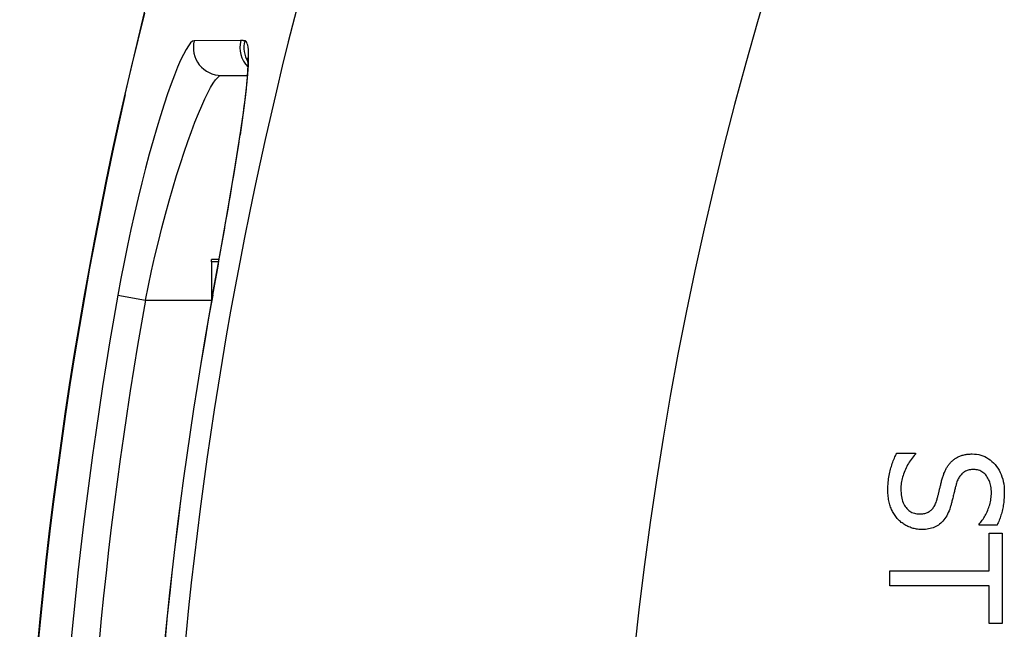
# Model space of a CAD drawing. Header units: inches. Extents: x 5.1 to 81, y 4.4 to 51.
# Tile 8 of 56: x 5.077 to 5.422, y 22.663 to 22.876. Entities that reach past the tile are written whole.
import ezdxf

# ---------------------------------------------------------------- set-up
doc = ezdxf.new("R2010")
doc.units = ezdxf.units.IN
doc.header["$MEASUREMENT"] = 0
doc.layers.add('Visible Edges(ANSI)', color=7, linetype='Continuous', lineweight=25)
doc.layers.add('Visible Tangent Edges(ANSI)', color=7, linetype='Continuous', lineweight=25)

msp = doc.modelspace()

# ---------------------------------------------------------------- linework, layer by layer
at = {"layer": 'Visible Edges(ANSI)'}
for p, q in [((5.14758, 22.85675), (5.15666, 22.85675)), ((5.14419, 22.79143), (5.14419, 22.79226)), ((5.14679, 22.79226), (5.14419, 22.79226)), ((5.14419, 22.79143), (5.14419, 22.78094)), ((5.14475, 22.78094), (5.14419, 22.78094)), ((5.14419, 22.78094), (5.14419, 22.77786)), ((5.38418, 22.72442), (5.39075, 22.72442)), ((5.39075, 22.72442), (5.39075, 22.72404)), ((5.41308, 22.69919), (5.41308, 22.69957)), ((5.41934, 22.69919), (5.41308, 22.69919)), ((5.41653, 22.68314), (5.41653, 22.69635)), ((5.41653, 22.69635), (5.42119, 22.69635)), ((5.42119, 22.69635), (5.42119, 22.6647)), ((5.38182, 22.67791), (5.38182, 22.68314)), ((5.38182, 22.68314), (5.41653, 22.68314)), ((5.41653, 22.67791), (5.38182, 22.67791)), ((5.41653, 22.6647), (5.41653, 22.67791)), ((5.42119, 22.6647), (5.41653, 22.6647))]:
    msp.add_line(p, q, dxfattribs=at)
at = {"layer": 'Visible Edges(ANSI)', "flags": 128}
for points in [[(5.18561, 23.06987), (5.17475, 23.04402), (5.16435, 23.01758), (5.15444, 22.99064), (5.14509, 22.96325), (5.13632, 22.93547), (5.12815, 22.90729), (5.12061, 22.87882), (5.11374, 22.85015)], [(5.15674, 22.86286), (5.1568, 22.86216), (5.15683, 22.86037), (5.15649, 22.85453), (5.15558, 22.84626), (5.15414, 22.83594)], [(5.14454, 22.77978), (5.14726, 22.7949), (5.14985, 22.80963), (5.15217, 22.82341), (5.15414, 22.83594)], [(5.38112, 22.7115), (5.38112, 22.7122), (5.38114, 22.71289), (5.38117, 22.71356), (5.38122, 22.71421), (5.38127, 22.71484), (5.38134, 22.71546), (5.38142, 22.71605), (5.38151, 22.71663), (5.38162, 22.7172), (5.38174, 22.71774), (5.38187, 22.71827), (5.38201, 22.71877), (5.38216, 22.71927), (5.38232, 22.71976), (5.38248, 22.72025), (5.38265, 22.72074), (5.38282, 22.72121), (5.383, 22.72169), (5.38318, 22.72215), (5.38337, 22.72262), (5.38357, 22.72308), (5.38376, 22.72353), (5.38397, 22.72398), (5.38418, 22.72442)], [(5.39075, 22.72404), (5.39036, 22.7236), (5.38997, 22.72316), (5.38961, 22.7227), (5.38926, 22.72224), (5.38892, 22.72177), (5.3886, 22.72128), (5.38829, 22.72079), (5.388, 22.72029), (5.38772, 22.71978), (5.38746, 22.71926), (5.38722, 22.71872), (5.38699, 22.71818), (5.38677, 22.71764), (5.38658, 22.7171), (5.3864, 22.71656), (5.38624, 22.71603), (5.3861, 22.7155), (5.38598, 22.71497), (5.38588, 22.71445), (5.3858, 22.71393), (5.38573, 22.71341), (5.38568, 22.7129), (5.38566, 22.71239), (5.38565, 22.71188)], [(5.40004, 22.71507), (5.40013, 22.71541), (5.40022, 22.71574), (5.40032, 22.71607), (5.40043, 22.71639), (5.40053, 22.7167), (5.40065, 22.71701), (5.40076, 22.71731), (5.40088, 22.7176), (5.401, 22.71789), (5.40113, 22.71818), (5.40126, 22.71846), (5.40139, 22.71873), (5.40153, 22.71899), (5.40168, 22.71925), (5.40183, 22.71951), (5.40199, 22.71976), (5.40216, 22.72001), (5.40233, 22.72025), (5.40251, 22.72048), (5.4027, 22.72071), (5.40289, 22.72094), (5.40309, 22.72116), (5.4033, 22.72137), (5.40351, 22.72158)], [(5.40351, 22.72158), (5.40373, 22.72178), (5.40396, 22.72197), (5.4042, 22.72215), (5.40444, 22.72233), (5.40468, 22.7225), (5.40493, 22.72266), (5.40519, 22.72281), (5.40546, 22.72296), (5.40573, 22.7231), (5.406, 22.72323), (5.40629, 22.72335), (5.40658, 22.72346), (5.40687, 22.72357), (5.40718, 22.72367), (5.40749, 22.72376), (5.40781, 22.72384), (5.40813, 22.72391), (5.40847, 22.72397), (5.40881, 22.72402), (5.40916, 22.72406), (5.40951, 22.72409), (5.40988, 22.72412), (5.41025, 22.72413), (5.41063, 22.72413)], [(5.41063, 22.72413), (5.41142, 22.72411), (5.41218, 22.72403), (5.41292, 22.7239), (5.41365, 22.72372), (5.41435, 22.72349), (5.41503, 22.7232), (5.41568, 22.72286), (5.41632, 22.72248), (5.41694, 22.72204), (5.41753, 22.72154), (5.4181, 22.721), (5.41865, 22.7204), (5.41917, 22.71977), (5.41964, 22.7191), (5.42007, 22.71841), (5.42045, 22.71769), (5.42079, 22.71694), (5.42108, 22.71616), (5.42133, 22.71535), (5.42153, 22.71452), (5.42169, 22.71365), (5.4218, 22.71276), (5.42187, 22.71184), (5.42189, 22.71089)], [(5.41117, 22.71868), (5.41076, 22.71867), (5.41037, 22.71864), (5.40999, 22.7186), (5.40962, 22.71853), (5.40927, 22.71845), (5.40893, 22.71835), (5.40861, 22.71823), (5.4083, 22.71809), (5.408, 22.71793), (5.40772, 22.71776), (5.40745, 22.71757), (5.4072, 22.71736), (5.40696, 22.71713), (5.40673, 22.71688), (5.40651, 22.71662), (5.4063, 22.71634), (5.4061, 22.71605), (5.40592, 22.71574), (5.40574, 22.71541), (5.40558, 22.71507), (5.40543, 22.71471), (5.40529, 22.71434), (5.40516, 22.71395), (5.40504, 22.71354)], [(5.41736, 22.71054), (5.41735, 22.71114), (5.41731, 22.71172), (5.41725, 22.71228), (5.41717, 22.71281), (5.41706, 22.71333), (5.41693, 22.71383), (5.41678, 22.71431), (5.4166, 22.71478), (5.4164, 22.71522), (5.41617, 22.71564), (5.41593, 22.71605), (5.41565, 22.71643), (5.41536, 22.71679), (5.41505, 22.71712), (5.41473, 22.71741), (5.4144, 22.71768), (5.41405, 22.71791), (5.41368, 22.71812), (5.4133, 22.71829), (5.4129, 22.71843), (5.41249, 22.71854), (5.41207, 22.71862), (5.41163, 22.71866), (5.41117, 22.71868)], [(5.39825, 22.70796), (5.39833, 22.70826), (5.39841, 22.70856), (5.39849, 22.70885), (5.39857, 22.70914), (5.39865, 22.70942), (5.39872, 22.7097), (5.39879, 22.70998), (5.39886, 22.71025), (5.39893, 22.71052), (5.39899, 22.71078), (5.39905, 22.71104), (5.39911, 22.71129), (5.39917, 22.71155), (5.39923, 22.71182), (5.3993, 22.7121), (5.39937, 22.71239), (5.39944, 22.71269), (5.39952, 22.713), (5.3996, 22.71332), (5.39968, 22.71365), (5.39976, 22.71399), (5.39985, 22.71434), (5.39994, 22.7147), (5.40004, 22.71507)], [(5.38469, 22.70123), (5.38441, 22.70154), (5.38414, 22.70187), (5.38388, 22.7022), (5.38363, 22.70254), (5.38339, 22.70288), (5.38317, 22.70324), (5.38295, 22.7036), (5.38275, 22.70396), (5.38255, 22.70434), (5.38237, 22.70472), (5.3822, 22.70511), (5.38204, 22.7055), (5.38189, 22.70591), (5.38176, 22.70633), (5.38164, 22.70677), (5.38153, 22.70723), (5.38143, 22.70771), (5.38135, 22.7082), (5.38128, 22.70871), (5.38122, 22.70923), (5.38117, 22.70977), (5.38114, 22.71033), (5.38112, 22.71091), (5.38112, 22.7115)], [(5.38565, 22.71188), (5.38566, 22.71118), (5.3857, 22.7105), (5.38576, 22.70985), (5.38585, 22.70923), (5.38596, 22.70864), (5.3861, 22.70807), (5.38626, 22.70754), (5.38645, 22.70704), (5.38666, 22.70657), (5.3869, 22.70613), (5.38716, 22.70571), (5.38745, 22.70533), (5.38776, 22.70497), (5.38808, 22.70465), (5.38842, 22.70436), (5.38878, 22.7041), (5.38915, 22.70386), (5.38954, 22.70366), (5.38995, 22.70349), (5.39037, 22.70336), (5.39081, 22.70325), (5.39126, 22.70317), (5.39173, 22.70313), (5.39222, 22.70311)], [(5.40504, 22.71354), (5.40497, 22.71326), (5.40489, 22.71297), (5.40481, 22.71267), (5.40473, 22.71235), (5.40465, 22.71203), (5.40457, 22.7117), (5.40448, 22.71135), (5.40439, 22.711), (5.4043, 22.71063), (5.40421, 22.71026), (5.40412, 22.70987), (5.40402, 22.70947), (5.40393, 22.70908), (5.40384, 22.70869), (5.40374, 22.70832), (5.40365, 22.70796), (5.40356, 22.70761), (5.40347, 22.70727), (5.40339, 22.70694), (5.4033, 22.70662), (5.40322, 22.70632), (5.40313, 22.70603), (5.40305, 22.70574), (5.40297, 22.70547)], [(5.39222, 22.70311), (5.39261, 22.70312), (5.39298, 22.70314), (5.39334, 22.70318), (5.39369, 22.70324), (5.39403, 22.70331), (5.39436, 22.7034), (5.39467, 22.70351), (5.39497, 22.70363), (5.39526, 22.70376), (5.39553, 22.70392), (5.3958, 22.70409), (5.39605, 22.70427), (5.39629, 22.70448), (5.39652, 22.7047), (5.39674, 22.70494), (5.39694, 22.7052), (5.39714, 22.70548), (5.39733, 22.70578), (5.39751, 22.70609), (5.39768, 22.70643), (5.39784, 22.70678), (5.39798, 22.70716), (5.39812, 22.70755), (5.39825, 22.70796)], [(5.41308, 22.69957), (5.41337, 22.69989), (5.41365, 22.70023), (5.41392, 22.70058), (5.41418, 22.70094), (5.41444, 22.70132), (5.4147, 22.70171), (5.41494, 22.70212), (5.41518, 22.70255), (5.41542, 22.70298), (5.41565, 22.70344), (5.41587, 22.7039), (5.41608, 22.70439), (5.41629, 22.70488), (5.41647, 22.70537), (5.41664, 22.70587), (5.41679, 22.70637), (5.41693, 22.70688), (5.41704, 22.70739), (5.41714, 22.70791), (5.41722, 22.70843), (5.41728, 22.70895), (5.41732, 22.70948), (5.41735, 22.71001), (5.41736, 22.71054)], [(5.42189, 22.71089), (5.42189, 22.71034), (5.42187, 22.7098), (5.42185, 22.70926), (5.42182, 22.70872), (5.42178, 22.7082), (5.42173, 22.70767), (5.42167, 22.70715), (5.4216, 22.70664), (5.42152, 22.70613), (5.42144, 22.70563), (5.42134, 22.70513), (5.42124, 22.70464), (5.42112, 22.70415), (5.421, 22.70367), (5.42087, 22.7032), (5.42073, 22.70273), (5.42059, 22.70227), (5.42043, 22.70181), (5.42027, 22.70136), (5.4201, 22.70091), (5.41992, 22.70047), (5.41974, 22.70004), (5.41954, 22.69961), (5.41934, 22.69919)], [(5.40297, 22.70547), (5.40275, 22.70481), (5.40252, 22.70418), (5.40227, 22.70358), (5.402, 22.70301), (5.40172, 22.70247), (5.40141, 22.70196), (5.40109, 22.70148), (5.40075, 22.70103), (5.4004, 22.70061), (5.40002, 22.70022), (5.39963, 22.69987), (5.39922, 22.69954), (5.3988, 22.69924), (5.39836, 22.69896), (5.3979, 22.69871), (5.39742, 22.69849), (5.39693, 22.69829), (5.39643, 22.69812), (5.3959, 22.69798), (5.39537, 22.69786), (5.39481, 22.69777), (5.39424, 22.69771), (5.39365, 22.69767), (5.39305, 22.69765)], [(5.39305, 22.69765), (5.39266, 22.69766), (5.39228, 22.69768), (5.39189, 22.69771), (5.39151, 22.69776), (5.39112, 22.69782), (5.39074, 22.69789), (5.39036, 22.69797), (5.38999, 22.69807), (5.38961, 22.69818), (5.38923, 22.69831), (5.38886, 22.69844), (5.38849, 22.6986), (5.38812, 22.69876), (5.38776, 22.69893), (5.38741, 22.69911), (5.38707, 22.69931), (5.38674, 22.69951), (5.38642, 22.69972), (5.38611, 22.69995), (5.38581, 22.70018), (5.38551, 22.70043), (5.38523, 22.70068), (5.38496, 22.70095), (5.38469, 22.70123)]]:
    msp.add_lwpolyline(points, dxfattribs=at)
at = {"layer": 'Visible Edges(ANSI)'}
for radius, start, end in [(1.48092, 167.20209, 192.79791), (1.43662, 169.66757, 190.33243)]:
    msp.add_arc((6.55786, 22.52211), radius, start, end, dxfattribs=at)
at = {"layer": 'Visible Tangent Edges(ANSI)'}
for p, q in [((5.15436, 22.86895), (5.13805, 22.86892)), ((5.11395, 22.8501), (5.11374, 22.85015)), ((5.14664, 22.79143), (5.14419, 22.79143)), ((5.11132, 22.77973), (5.12097, 22.77801)), ((5.12097, 22.77801), (5.14419, 22.77801)), ((5.14458, 22.77977), (5.14454, 22.77978))]:
    msp.add_line(p, q, dxfattribs=at)
at = {"layer": 'Visible Tangent Edges(ANSI)', "flags": 128}
for points in [[(5.11395, 22.8501), (5.11615, 22.85959), (5.11842, 22.86908), (5.12077, 22.87854)], [(5.13805, 22.86892), (5.13748, 22.86872), (5.13681, 22.86813), (5.13605, 22.86716), (5.13522, 22.86582), (5.1343, 22.86411), (5.13332, 22.86204), (5.13227, 22.85962), (5.13116, 22.85685), (5.12999, 22.85375), (5.12878, 22.85034), (5.12754, 22.84663), (5.12626, 22.84265), (5.12497, 22.8384), (5.12365, 22.83391), (5.12233, 22.82918), (5.12101, 22.82424), (5.1197, 22.81911), (5.11841, 22.81383), (5.11714, 22.8084), (5.11589, 22.80283), (5.11468, 22.79715), (5.11351, 22.79138), (5.11239, 22.78556), (5.11132, 22.77973)], [(5.15431, 22.83662), (5.15467, 22.83908), (5.15501, 22.84146), (5.15533, 22.84375), (5.15563, 22.84596), (5.1559, 22.84809), (5.15615, 22.85012), (5.15637, 22.85206), (5.15656, 22.8539), (5.15673, 22.85564), (5.15687, 22.85728), (5.15698, 22.85882), (5.15707, 22.86025), (5.15712, 22.86159), (5.15715, 22.86281), (5.15715, 22.86393), (5.15711, 22.86494), (5.15705, 22.86584), (5.15696, 22.86663), (5.15684, 22.8673), (5.15669, 22.86786), (5.15651, 22.86829), (5.15629, 22.86862), (5.15605, 22.86882), (5.15578, 22.8689)], [(5.15578, 22.8689), (5.15572, 22.8689), (5.15566, 22.8689), (5.1556, 22.86891), (5.15554, 22.86891), (5.15549, 22.86892), (5.15543, 22.86892), (5.15537, 22.86892), (5.15531, 22.86892), (5.15525, 22.86893), (5.15519, 22.86893), (5.15513, 22.86893), (5.15507, 22.86893), (5.15501, 22.86894), (5.15495, 22.86894), (5.15489, 22.86894), (5.15483, 22.86894), (5.15478, 22.86894), (5.15472, 22.86894), (5.15466, 22.86894), (5.1546, 22.86894), (5.15454, 22.86895), (5.15448, 22.86895), (5.15442, 22.86895), (5.15436, 22.86895)], [(5.12097, 22.77801), (5.12203, 22.78316), (5.12315, 22.7883), (5.12431, 22.79339), (5.12552, 22.79841), (5.12675, 22.80332), (5.12802, 22.80811), (5.1293, 22.81278), (5.13061, 22.81731), (5.13192, 22.82167), (5.13323, 22.82584), (5.13454, 22.82981), (5.13583, 22.83356), (5.1371, 22.83708), (5.13834, 22.84035), (5.13954, 22.84336), (5.14071, 22.8461), (5.14181, 22.84854), (5.14286, 22.85068), (5.14384, 22.85251), (5.14475, 22.85402), (5.14558, 22.8552), (5.14634, 22.85606), (5.147, 22.85658), (5.14758, 22.85675)], [(5.14458, 22.77977), (5.14504, 22.78231), (5.1455, 22.78486), (5.14596, 22.78741), (5.14642, 22.78996), (5.14688, 22.7925), (5.14733, 22.79504), (5.14778, 22.79757), (5.14822, 22.80008), (5.14866, 22.80257), (5.14909, 22.80505), (5.14952, 22.8075), (5.14994, 22.80992), (5.15035, 22.81232), (5.15076, 22.81469), (5.15116, 22.81704), (5.15155, 22.81936), (5.15193, 22.82164), (5.1523, 22.8239), (5.15266, 22.82612), (5.15301, 22.82831), (5.15335, 22.83045), (5.15368, 22.83255), (5.154, 22.83461), (5.15431, 22.83662)]]:
    msp.add_lwpolyline(points, dxfattribs=at)
at = {"layer": 'Visible Tangent Edges(ANSI)'}
for radius, start, end in [(1.42943, 157.47571, 202.52429), (1.27255, 158.44534, 201.55466), (1.48069, 167.20209, 192.79791), (1.4693, 169.90168, 190.09832), (1.4595, 169.90168, 190.09832), (1.43658, 169.66757, 190.33243)]:
    msp.add_arc((6.55786, 22.52211), radius, start, end, dxfattribs=at)
for centre, major_axis, ratio, start_param, end_param in [((5.14758, 22.86659), (0, -0.00984), 0.995969, 4.473741, 6.283185), ((5.16388, 22.86659), (0, 0.00984), 0.995964, 1.329466, 2.337684), ((5.1653, 22.86654), (0.00071, 0.00982), 0.996083, 1.401296, 2.170319), ((5.16388, 22.83448), (-0.00973, 0.00146), 0.633246, 6.170334, 6.283185)]:
    msp.add_ellipse(centre, major_axis=major_axis, ratio=ratio, start_param=start_param, end_param=end_param, dxfattribs=at)

doc.saveas('drawing.dxf')
